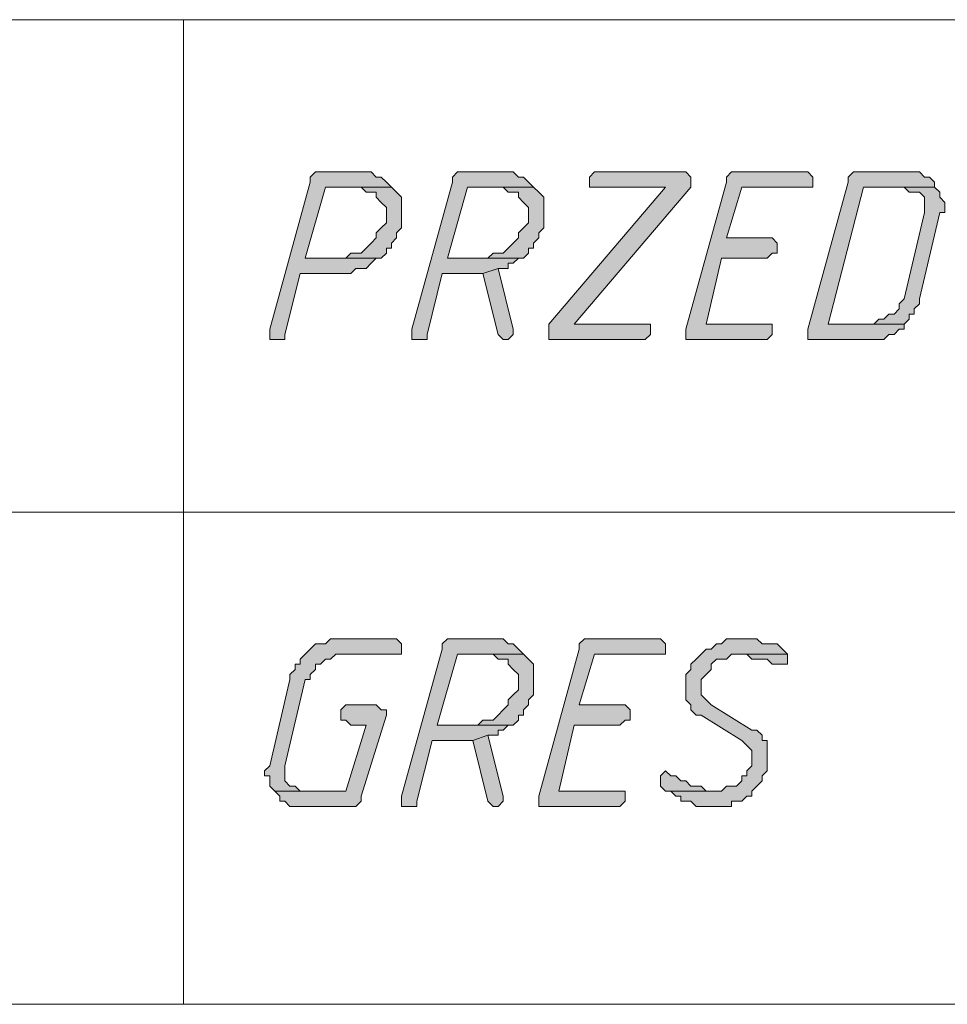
# Model space of a CAD drawing. Header units: inches. Extents: x 1504 to 12593, y -807 to 3183.
# Tile 162 of 256: x 6804 to 6881, y 128 to 210. Entities that reach past the tile are written whole.
import ezdxf

# ---------------------------------------------------------------- set-up
doc = ezdxf.new("R2010")
doc.units = ezdxf.units.IN
doc.header["$MEASUREMENT"] = 0
for name, color, linetype in [('at_Entity', 7, 'Continuous'), ('at_Rect', 7, 'Continuous'), ('at_Solid', 7, 'Continuous')]:
    doc.layers.add(name, color=color, linetype=linetype)

msp = doc.modelspace()

# ---------------------------------------------------------------- hatches: boundary and pattern name
at = {"layer": 'at_Solid', "lineweight": 15}
for points in [[(6832.454, 197.428), (6828.649, 197.428), (6828.225, 197.004), (6828.225, 196.58), (6824.85, 184.329), (6824.85, 183.487), (6826.117, 183.487), (6826.117, 183.905), (6827.383, 188.976), (6831.606, 188.976), (6832.03, 189.4), (6832.872, 189.4), (6833.296, 189.824), (6833.72, 190.243), (6834.139, 190.243), (6827.801, 190.243), (6829.497, 196.156), (6834.987, 196.156), (6834.563, 196.58), (6834.139, 197.004), (6833.72, 197.004), (6833.296, 197.428), (6832.872, 197.428)], [(6844.281, 197.428), (6840.476, 197.428), (6840.052, 197.004), (6840.052, 196.58), (6836.677, 184.329), (6836.677, 183.487), (6837.944, 183.487), (6837.944, 183.905), (6839.21, 188.976), (6842.591, 188.976), (6843.857, 189.4), (6844.699, 189.4), (6844.699, 189.824), (6845.123, 189.824), (6845.542, 190.243), (6845.966, 190.243), (6839.634, 190.243), (6841.319, 196.156), (6846.814, 196.156), (6846.39, 196.58), (6845.966, 197.004), (6845.542, 197.004), (6845.123, 197.428), (6844.699, 197.428)], [(6859.065, 197.428), (6851.879, 197.428), (6851.461, 197.004), (6851.461, 196.156), (6857.798, 196.156), (6848.08, 184.753), (6848.08, 183.487), (6856.102, 183.487), (6856.526, 183.905), (6856.526, 184.753), (6850.194, 184.753), (6859.907, 196.156), (6859.907, 197.004), (6859.483, 197.428)], [(6869.201, 197.428), (6863.288, 197.428), (6862.864, 197.004), (6862.864, 196.58), (6859.483, 184.329), (6859.483, 183.487), (6866.244, 183.487), (6866.663, 183.905), (6866.663, 184.753), (6861.173, 184.753), (6862.44, 190.243), (6866.244, 190.243), (6866.663, 190.667), (6867.087, 190.667), (6867.087, 191.509), (6866.663, 191.933), (6862.864, 191.933), (6864.13, 196.156), (6870.044, 196.156), (6870.044, 197.004), (6869.62, 197.428)], [(6878.071, 197.428), (6873.424, 197.428), (6873, 197.004), (6873, 196.58), (6869.62, 184.329), (6869.62, 183.487), (6875.957, 183.487), (6876.381, 183.905), (6876.805, 183.905), (6877.223, 184.329), (6877.647, 184.329), (6877.647, 184.753), (6871.31, 184.753), (6874.267, 196.156), (6880.18, 196.156), (6880.18, 196.58), (6879.762, 197.004), (6879.338, 197.004), (6878.914, 197.428), (6878.49, 197.428)], [(6834.987, 196.156), (6832.454, 196.156), (6832.872, 195.738), (6833.72, 195.738), (6833.72, 195.314), (6834.139, 194.89), (6834.563, 194.466), (6834.563, 193.2), (6834.139, 192.781), (6833.72, 192.357), (6833.72, 191.933), (6833.296, 191.509), (6832.872, 191.091), (6832.454, 190.667), (6831.606, 190.667), (6831.182, 190.243), (6827.801, 190.243), (6834.139, 190.243), (6834.563, 190.667), (6834.563, 191.091), (6834.987, 191.091), (6834.987, 191.509), (6835.405, 191.933), (6835.405, 192.357), (6835.829, 192.781), (6835.829, 194.048), (6835.829, 195.314), (6835.405, 195.738)], [(6846.814, 196.156), (6844.281, 196.156), (6844.699, 195.738), (6845.542, 195.738), (6845.542, 195.314), (6845.966, 194.89), (6846.39, 194.466), (6846.39, 193.2), (6845.966, 192.781), (6845.542, 192.357), (6845.542, 191.933), (6845.123, 191.509), (6844.699, 191.091), (6844.281, 190.667), (6843.433, 190.667), (6843.009, 190.243), (6839.634, 190.243), (6845.966, 190.243), (6846.39, 190.667), (6846.39, 191.091), (6846.814, 191.091), (6846.814, 191.509), (6847.238, 191.933), (6847.238, 192.357), (6847.656, 192.781), (6847.656, 194.048), (6847.656, 195.314), (6847.238, 195.738)], [(6880.18, 196.156), (6877.647, 196.156), (6878.071, 195.738), (6878.914, 195.738), (6879.338, 195.314), (6879.338, 194.466), (6879.338, 194.048), (6877.647, 186.868), (6877.223, 186.444), (6877.223, 186.02), (6876.805, 185.601), (6876.381, 185.601), (6875.957, 185.177), (6875.539, 185.177), (6875.115, 184.753), (6871.31, 184.753), (6877.647, 184.753), (6878.071, 185.177), (6878.071, 185.601), (6878.49, 185.601), (6878.49, 186.02), (6878.914, 186.444), (6878.914, 186.868), (6880.604, 194.048), (6881.028, 194.048), (6881.028, 194.466), (6881.028, 194.89), (6880.604, 195.314), (6880.604, 195.738)], [(6843.857, 189.4), (6842.591, 188.976), (6843.857, 183.905), (6844.281, 183.487), (6844.699, 183.487), (6845.123, 183.905), (6845.123, 184.329)], [(6834.987, 158.561), (6829.916, 158.561), (6829.497, 158.143), (6828.649, 158.143), (6828.225, 157.719), (6827.801, 157.3), (6827.383, 156.876), (6827.383, 156.452), (6826.959, 156.452), (6826.959, 156.028), (6826.535, 155.604), (6826.535, 155.186), (6824.85, 148.006), (6824.426, 147.582), (6824.426, 147.158), (6824.85, 147.158), (6824.85, 146.316), (6825.269, 145.892), (6827.801, 145.892), (6827.383, 145.892), (6826.959, 146.316), (6826.535, 146.316), (6826.117, 146.74), (6826.117, 147.582), (6826.117, 148.006), (6827.801, 155.186), (6828.225, 155.186), (6828.225, 155.604), (6828.649, 156.028), (6828.649, 156.452), (6829.073, 156.452), (6829.497, 156.876), (6829.916, 156.876), (6830.34, 157.3), (6835.829, 157.3), (6835.829, 158.143), (6835.405, 158.561)], [(6843.433, 158.561), (6839.634, 158.561), (6839.21, 158.143), (6839.21, 157.719), (6835.829, 145.468), (6835.829, 144.625), (6837.096, 144.625), (6837.096, 145.049), (6838.362, 150.115), (6841.743, 150.115), (6843.009, 150.539), (6843.857, 150.539), (6843.857, 150.963), (6844.281, 150.963), (6844.699, 151.381), (6845.123, 151.381), (6838.786, 151.381), (6840.476, 157.3), (6845.966, 157.3), (6845.542, 157.719), (6845.123, 158.143), (6844.699, 158.143), (6844.281, 158.561), (6843.857, 158.561)], [(6856.95, 158.561), (6851.037, 158.561), (6850.613, 158.143), (6850.613, 157.719), (6847.238, 145.468), (6847.238, 144.625), (6853.994, 144.625), (6854.418, 145.049), (6854.418, 145.892), (6848.922, 145.892), (6850.194, 151.381), (6853.994, 151.381), (6854.418, 151.805), (6854.836, 151.805), (6854.836, 152.653), (6854.418, 153.072), (6850.613, 153.072), (6851.879, 157.3), (6857.798, 157.3), (6857.798, 158.143), (6857.374, 158.561)], [(6864.13, 158.561), (6862.864, 158.561), (6862.44, 158.143), (6862.021, 158.143), (6861.597, 157.719), (6861.173, 157.719), (6860.749, 157.3), (6860.331, 156.876), (6859.907, 156.452), (6859.907, 156.028), (6859.483, 155.604), (6859.483, 154.338), (6859.483, 153.496), (6859.907, 153.072), (6859.907, 152.653), (6860.331, 152.229), (6860.749, 152.229), (6864.13, 150.115), (6864.554, 149.697), (6864.978, 149.273), (6864.978, 148.006), (6864.554, 147.582), (6864.554, 147.158), (6864.13, 147.158), (6864.13, 146.74), (6863.706, 146.316), (6862.864, 146.316), (6862.44, 145.892), (6857.798, 145.892), (6858.217, 145.892), (6858.641, 145.468), (6859.065, 145.468), (6859.065, 145.049), (6859.907, 145.049), (6860.331, 144.625), (6863.288, 144.625), (6863.288, 145.049), (6864.13, 145.049), (6864.554, 145.468), (6864.978, 145.468), (6864.978, 145.892), (6865.396, 146.316), (6865.82, 146.74), (6865.82, 147.158), (6866.244, 147.582), (6866.244, 150.115), (6865.82, 150.115), (6865.82, 150.539), (6865.396, 150.963), (6864.978, 150.963), (6861.597, 153.072), (6861.173, 153.496), (6860.749, 153.92), (6860.749, 155.186), (6861.173, 155.604), (6861.597, 156.028), (6861.597, 156.452), (6862.021, 156.876), (6862.864, 156.876), (6863.288, 157.3), (6867.935, 157.3), (6867.511, 157.719), (6867.087, 158.143), (6865.82, 158.143), (6865.396, 158.561), (6864.554, 158.561)], [(6845.966, 157.3), (6843.433, 157.3), (6843.857, 156.876), (6844.699, 156.876), (6844.699, 156.452), (6845.123, 156.028), (6845.542, 155.604), (6845.542, 154.338), (6845.123, 153.92), (6844.699, 153.496), (6844.699, 153.072), (6844.281, 152.653), (6843.857, 152.229), (6843.433, 151.805), (6842.591, 151.805), (6842.167, 151.381), (6838.786, 151.381), (6845.123, 151.381), (6845.542, 151.805), (6845.542, 152.229), (6845.966, 152.229), (6845.966, 152.653), (6846.39, 153.072), (6846.39, 153.496), (6846.814, 153.92), (6846.814, 155.186), (6846.814, 156.452), (6846.39, 156.876)], [(6867.935, 157.3), (6863.706, 157.3), (6864.554, 157.3), (6864.978, 156.876), (6866.244, 156.876), (6866.663, 156.452), (6867.935, 156.452), (6867.935, 156.876)], [(6833.72, 153.072), (6831.182, 153.072), (6830.758, 152.653), (6830.758, 151.805), (6831.182, 151.805), (6831.606, 151.381), (6832.872, 151.381), (6831.182, 145.892), (6825.269, 145.892), (6825.693, 145.468), (6825.693, 145.049), (6826.117, 145.049), (6826.535, 144.625), (6832.03, 144.625), (6832.454, 145.049), (6832.454, 145.468), (6834.563, 152.229), (6834.563, 152.653), (6834.139, 152.653)], [(6843.009, 150.539), (6841.743, 150.115), (6843.009, 145.049), (6843.433, 144.625), (6843.857, 144.625), (6844.281, 145.049), (6844.281, 145.468)], [(6857.798, 147.582), (6857.374, 147.158), (6857.374, 146.316), (6857.798, 145.892), (6862.021, 145.892), (6861.173, 145.892), (6860.749, 146.316), (6859.907, 146.316), (6859.483, 146.74), (6859.065, 146.74), (6858.641, 147.158), (6858.217, 147.158)]]:
    msp.add_hatch(color=7, dxfattribs=at).paths.add_polyline_path(points)

# ---------------------------------------------------------------- linework, layer by layer
at = {"layer": 'at_Entity', "color": 7, "lineweight": 15}
for p, q in [((6817.665, 210.098), (6817.665, 128.151)), ((6828.649, 197.428), (6828.225, 197.004)), ((6828.225, 197.004), (6828.225, 196.58)), ((6832.454, 197.428), (6828.649, 197.428)), ((6832.872, 197.428), (6832.454, 197.428)), ((6833.296, 197.428), (6832.872, 197.428)), ((6833.72, 197.004), (6833.296, 197.428)), ((6834.139, 197.004), (6833.72, 197.004)), ((6834.563, 196.58), (6834.139, 197.004)), ((6840.476, 197.428), (6840.052, 197.004)), ((6840.052, 197.004), (6840.052, 196.58)), ((6844.281, 197.428), (6840.476, 197.428)), ((6844.699, 197.428), (6844.281, 197.428)), ((6845.123, 197.428), (6844.699, 197.428)), ((6845.542, 197.004), (6845.123, 197.428)), ((6845.966, 197.004), (6845.542, 197.004)), ((6846.39, 196.58), (6845.966, 197.004)), ((6851.879, 197.428), (6851.461, 197.004)), ((6851.461, 197.004), (6851.461, 196.156)), ((6859.065, 197.428), (6851.879, 197.428)), ((6859.483, 197.428), (6859.065, 197.428)), ((6859.907, 197.004), (6859.483, 197.428)), ((6859.907, 196.156), (6859.907, 197.004)), ((6859.907, 197.004), (6859.907, 197.004)), ((6863.288, 197.428), (6862.864, 197.004)), ((6862.864, 197.004), (6862.864, 196.58)), ((6869.201, 197.428), (6863.288, 197.428)), ((6869.62, 197.428), (6869.201, 197.428)), ((6870.044, 197.004), (6869.62, 197.428)), ((6870.044, 196.156), (6870.044, 197.004)), ((6873.424, 197.428), (6873, 197.004)), ((6873, 197.004), (6873, 196.58)), ((6878.071, 197.428), (6873.424, 197.428)), ((6878.49, 197.428), (6878.071, 197.428)), ((6878.914, 197.428), (6878.49, 197.428)), ((6879.338, 197.004), (6878.914, 197.428)), ((6879.762, 197.004), (6879.338, 197.004)), ((6880.18, 196.58), (6879.762, 197.004)), ((6828.225, 196.58), (6824.85, 184.329)), ((6827.801, 190.243), (6829.497, 196.156)), ((6829.497, 196.156), (6834.987, 196.156)), ((6834.987, 196.156), (6832.454, 196.156)), ((6832.454, 196.156), (6832.872, 195.738)), ((6834.987, 196.156), (6834.563, 196.58)), ((6834.563, 196.58), (6834.563, 196.58)), ((6835.405, 195.738), (6834.987, 196.156)), ((6840.052, 196.58), (6836.677, 184.329)), ((6839.634, 190.243), (6841.319, 196.156)), ((6841.319, 196.156), (6846.814, 196.156)), ((6846.814, 196.156), (6844.281, 196.156)), ((6844.281, 196.156), (6844.699, 195.738)), ((6846.814, 196.156), (6846.39, 196.58)), ((6846.39, 196.58), (6846.39, 196.58)), ((6847.238, 195.738), (6846.814, 196.156)), ((6857.798, 196.156), (6848.08, 184.753)), ((6850.194, 184.753), (6859.907, 196.156)), ((6851.461, 196.156), (6857.798, 196.156)), ((6862.864, 196.58), (6859.483, 184.329)), ((6862.864, 191.933), (6864.13, 196.156)), ((6864.13, 196.156), (6870.044, 196.156)), ((6873, 196.58), (6869.62, 184.329)), ((6871.31, 184.753), (6874.267, 196.156)), ((6874.267, 196.156), (6880.18, 196.156)), ((6880.18, 196.156), (6877.647, 196.156)), ((6877.647, 196.156), (6878.071, 195.738)), ((6880.18, 196.156), (6880.18, 196.58)), ((6880.18, 196.58), (6880.18, 196.58)), ((6880.604, 195.738), (6880.18, 196.156)), ((6832.872, 195.738), (6833.72, 195.738)), ((6833.72, 195.738), (6833.72, 195.314)), ((6833.72, 195.314), (6834.139, 194.89)), ((6835.829, 195.314), (6835.405, 195.738)), ((6835.405, 195.738), (6835.405, 195.738)), ((6835.829, 194.048), (6835.829, 195.314)), ((6844.699, 195.738), (6845.542, 195.738)), ((6845.542, 195.738), (6845.542, 195.314)), ((6845.542, 195.314), (6845.966, 194.89)), ((6847.656, 195.314), (6847.238, 195.738)), ((6847.238, 195.738), (6847.238, 195.738)), ((6847.656, 194.048), (6847.656, 195.314)), ((6878.071, 195.738), (6878.914, 195.738)), ((6878.914, 195.738), (6879.338, 195.314)), ((6879.338, 195.314), (6879.338, 194.466)), ((6880.604, 195.314), (6880.604, 195.738)), ((6881.028, 194.89), (6880.604, 195.314)), ((6834.139, 194.89), (6834.139, 194.89)), ((6834.139, 194.89), (6834.563, 194.466)), ((6834.563, 194.466), (6834.563, 193.2)), ((6845.966, 194.89), (6845.966, 194.89)), ((6845.966, 194.89), (6846.39, 194.466)), ((6846.39, 194.466), (6846.39, 193.2)), ((6879.338, 194.466), (6879.338, 194.048)), ((6881.028, 194.466), (6881.028, 194.89)), ((6881.028, 194.048), (6881.028, 194.466)), ((6835.829, 192.781), (6835.829, 194.048)), ((6847.656, 192.781), (6847.656, 194.048)), ((6879.338, 194.048), (6877.647, 186.868)), ((6878.914, 186.868), (6880.604, 194.048)), ((6880.604, 194.048), (6881.028, 194.048)), ((6834.139, 192.781), (6833.72, 192.357)), ((6834.563, 193.2), (6834.139, 192.781)), ((6834.139, 192.781), (6834.139, 192.781)), ((6835.405, 192.357), (6835.829, 192.781)), ((6845.966, 192.781), (6845.542, 192.357)), ((6846.39, 193.2), (6845.966, 192.781)), ((6845.966, 192.781), (6845.966, 192.781)), ((6847.238, 192.357), (6847.656, 192.781)), ((6833.72, 191.933), (6833.296, 191.509)), ((6833.72, 192.357), (6833.72, 191.933)), ((6834.987, 191.509), (6835.405, 191.933)), ((6835.405, 191.933), (6835.405, 192.357)), ((6845.542, 191.933), (6845.123, 191.509)), ((6845.542, 192.357), (6845.542, 191.933)), ((6846.814, 191.509), (6847.238, 191.933)), ((6847.238, 191.933), (6847.238, 192.357)), ((6866.663, 191.933), (6862.864, 191.933)), ((6867.087, 191.509), (6866.663, 191.933)), ((6832.872, 191.091), (6832.454, 190.667)), ((6833.296, 191.509), (6832.872, 191.091)), ((6832.872, 191.091), (6832.872, 191.091)), ((6834.563, 190.667), (6834.563, 191.091)), ((6834.563, 191.091), (6834.987, 191.091)), ((6834.987, 191.091), (6834.987, 191.509)), ((6844.699, 191.091), (6844.281, 190.667)), ((6845.123, 191.509), (6844.699, 191.091)), ((6844.699, 191.091), (6844.699, 191.091)), ((6846.39, 190.667), (6846.39, 191.091)), ((6846.39, 191.091), (6846.814, 191.091)), ((6846.814, 191.091), (6846.814, 191.509)), ((6867.087, 190.667), (6867.087, 191.509)), ((6831.182, 190.243), (6827.801, 190.243)), ((6827.801, 190.243), (6834.139, 190.243)), ((6834.139, 190.243), (6827.801, 190.243)), ((6831.606, 190.667), (6831.182, 190.243)), ((6832.454, 190.667), (6831.606, 190.667)), ((6833.296, 189.824), (6833.72, 190.243)), ((6833.72, 190.243), (6834.139, 190.243)), ((6834.139, 190.243), (6834.563, 190.667)), ((6843.009, 190.243), (6839.634, 190.243)), ((6839.634, 190.243), (6845.966, 190.243)), ((6845.966, 190.243), (6839.634, 190.243)), ((6843.433, 190.667), (6843.009, 190.243)), ((6844.281, 190.667), (6843.433, 190.667)), ((6845.123, 189.824), (6845.542, 190.243)), ((6845.542, 190.243), (6845.966, 190.243)), ((6845.966, 190.243), (6846.39, 190.667)), ((6861.173, 184.753), (6862.44, 190.243)), ((6862.44, 190.243), (6866.244, 190.243)), ((6866.244, 190.243), (6866.663, 190.667)), ((6866.663, 190.667), (6867.087, 190.667)), ((6831.606, 188.976), (6832.03, 189.4)), ((6832.03, 189.4), (6832.872, 189.4)), ((6832.872, 189.4), (6833.296, 189.824)), ((6833.296, 189.824), (6833.296, 189.824)), ((6843.857, 189.4), (6842.591, 188.976)), ((6842.591, 188.976), (6843.857, 189.4)), ((6845.123, 184.329), (6843.857, 189.4)), ((6843.857, 189.4), (6844.699, 189.4)), ((6844.699, 189.4), (6844.699, 189.824)), ((6844.699, 189.824), (6845.123, 189.824)), ((6826.117, 183.905), (6827.383, 188.976)), ((6827.383, 188.976), (6831.606, 188.976)), ((6837.944, 183.905), (6839.21, 188.976)), ((6839.21, 188.976), (6842.591, 188.976)), ((6842.591, 188.976), (6843.857, 183.905)), ((6877.647, 186.868), (6877.223, 186.444)), ((6877.647, 186.868), (6877.647, 186.868)), ((6878.914, 186.444), (6878.914, 186.868)), ((6877.223, 186.02), (6876.805, 185.601)), ((6877.223, 186.444), (6877.223, 186.02)), ((6878.49, 186.02), (6878.914, 186.444)), ((6878.49, 185.601), (6878.49, 186.02)), ((6876.381, 185.601), (6875.957, 185.177)), ((6876.805, 185.601), (6876.381, 185.601)), ((6878.071, 185.177), (6878.071, 185.601)), ((6878.071, 185.601), (6878.49, 185.601)), ((6848.08, 184.753), (6848.08, 183.487)), ((6856.526, 184.753), (6850.194, 184.753)), ((6856.526, 183.905), (6856.526, 184.753)), ((6866.663, 184.753), (6861.173, 184.753)), ((6866.663, 183.905), (6866.663, 184.753)), ((6875.115, 184.753), (6871.31, 184.753)), ((6871.31, 184.753), (6877.647, 184.753)), ((6877.647, 184.753), (6871.31, 184.753)), ((6875.539, 185.177), (6875.115, 184.753)), ((6875.957, 185.177), (6875.539, 185.177)), ((6877.647, 184.753), (6878.071, 185.177)), ((6877.647, 184.329), (6877.647, 184.753)), ((6824.85, 184.329), (6824.85, 183.487)), ((6826.117, 183.487), (6826.117, 183.905)), ((6836.677, 184.329), (6836.677, 183.487)), ((6837.944, 183.487), (6837.944, 183.905)), ((6843.857, 183.905), (6843.857, 183.905)), ((6843.857, 183.905), (6844.281, 183.487)), ((6844.699, 183.487), (6845.123, 183.905)), ((6845.123, 183.905), (6845.123, 184.329)), ((6845.123, 184.329), (6845.123, 184.329)), ((6856.102, 183.487), (6856.526, 183.905)), ((6859.483, 184.329), (6859.483, 183.487)), ((6866.244, 183.487), (6866.663, 183.905)), ((6869.62, 184.329), (6869.62, 183.487)), ((6875.957, 183.487), (6876.381, 183.905)), ((6876.381, 183.905), (6876.805, 183.905)), ((6876.805, 183.905), (6877.223, 184.329)), ((6877.223, 184.329), (6877.647, 184.329)), ((6824.85, 183.487), (6826.117, 183.487)), ((6836.677, 183.487), (6837.944, 183.487)), ((6844.281, 183.487), (6844.699, 183.487)), ((6848.08, 183.487), (6856.102, 183.487)), ((6859.483, 183.487), (6866.244, 183.487)), ((6869.62, 183.487), (6875.957, 183.487)), ((6577.745, 169.122), (6979.024, 169.122)), ((6829.916, 158.561), (6829.497, 158.143)), ((6834.987, 158.561), (6829.916, 158.561)), ((6835.405, 158.561), (6834.987, 158.561)), ((6835.829, 158.143), (6835.405, 158.561)), ((6839.634, 158.561), (6839.21, 158.143)), ((6843.433, 158.561), (6839.634, 158.561)), ((6843.857, 158.561), (6843.433, 158.561)), ((6844.281, 158.561), (6843.857, 158.561)), ((6844.699, 158.143), (6844.281, 158.561)), ((6851.037, 158.561), (6850.613, 158.143)), ((6856.95, 158.561), (6851.037, 158.561)), ((6857.374, 158.561), (6856.95, 158.561)), ((6857.798, 158.143), (6857.374, 158.561)), ((6862.864, 158.561), (6862.44, 158.143)), ((6864.13, 158.561), (6862.864, 158.561)), ((6864.554, 158.561), (6864.13, 158.561)), ((6865.396, 158.561), (6864.554, 158.561)), ((6865.82, 158.143), (6865.396, 158.561)), ((6828.225, 157.719), (6827.801, 157.3)), ((6828.649, 158.143), (6828.225, 157.719)), ((6828.225, 157.719), (6828.225, 157.719)), ((6829.497, 158.143), (6828.649, 158.143)), ((6835.829, 157.3), (6835.829, 158.143)), ((6839.21, 157.719), (6835.829, 145.468)), ((6839.21, 158.143), (6839.21, 157.719)), ((6845.123, 158.143), (6844.699, 158.143)), ((6845.542, 157.719), (6845.123, 158.143)), ((6845.966, 157.3), (6845.542, 157.719)), ((6845.542, 157.719), (6845.542, 157.719)), ((6850.613, 157.719), (6847.238, 145.468)), ((6850.613, 158.143), (6850.613, 157.719)), ((6857.798, 157.3), (6857.798, 158.143)), ((6861.173, 157.719), (6860.749, 157.3)), ((6861.597, 157.719), (6861.173, 157.719)), ((6862.021, 158.143), (6861.597, 157.719)), ((6862.44, 158.143), (6862.021, 158.143)), ((6867.087, 158.143), (6865.82, 158.143)), ((6867.511, 157.719), (6867.087, 158.143)), ((6867.935, 157.3), (6867.511, 157.719)), ((6867.511, 157.719), (6867.511, 157.719)), ((6827.801, 157.3), (6827.383, 156.876)), ((6827.383, 156.876), (6827.383, 156.452)), ((6829.073, 156.452), (6829.497, 156.876)), ((6829.497, 156.876), (6829.916, 156.876)), ((6829.916, 156.876), (6830.34, 157.3)), ((6830.34, 157.3), (6835.829, 157.3)), ((6838.786, 151.381), (6840.476, 157.3)), ((6840.476, 157.3), (6845.966, 157.3)), ((6845.966, 157.3), (6843.433, 157.3)), ((6843.433, 157.3), (6843.857, 156.876)), ((6843.857, 156.876), (6844.699, 156.876)), ((6844.699, 156.876), (6844.699, 156.452)), ((6846.39, 156.876), (6845.966, 157.3)), ((6846.814, 156.452), (6846.39, 156.876)), ((6846.39, 156.876), (6846.39, 156.876)), ((6850.613, 153.072), (6851.879, 157.3)), ((6851.879, 157.3), (6857.798, 157.3)), ((6860.331, 156.876), (6859.907, 156.452)), ((6860.749, 157.3), (6860.331, 156.876)), ((6860.331, 156.876), (6860.331, 156.876)), ((6860.749, 157.3), (6860.749, 157.3)), ((6861.597, 156.452), (6862.021, 156.876)), ((6862.021, 156.876), (6862.864, 156.876)), ((6862.864, 156.876), (6863.288, 157.3)), ((6863.288, 157.3), (6867.935, 157.3)), ((6867.935, 157.3), (6863.706, 157.3)), ((6863.706, 157.3), (6864.554, 157.3)), ((6864.554, 157.3), (6864.978, 156.876)), ((6864.978, 156.876), (6866.244, 156.876)), ((6866.244, 156.876), (6866.663, 156.452)), ((6867.935, 156.876), (6867.935, 157.3)), ((6867.935, 156.452), (6867.935, 156.876)), ((6826.959, 156.028), (6826.535, 155.604)), ((6827.383, 156.452), (6826.959, 156.452)), ((6826.959, 156.452), (6826.959, 156.028)), ((6828.225, 155.604), (6828.649, 156.028)), ((6828.649, 156.028), (6828.649, 156.452)), ((6828.649, 156.452), (6829.073, 156.452)), ((6844.699, 156.452), (6845.123, 156.028)), ((6845.123, 156.028), (6845.123, 156.028)), ((6845.123, 156.028), (6845.542, 155.604)), ((6846.814, 155.186), (6846.814, 156.452)), ((6859.907, 156.028), (6859.483, 155.604)), ((6859.907, 156.452), (6859.907, 156.028)), ((6861.173, 155.604), (6861.597, 156.028)), ((6861.597, 156.028), (6861.597, 156.452)), ((6866.663, 156.452), (6867.935, 156.452)), ((6826.535, 155.186), (6824.85, 148.006)), ((6826.117, 148.006), (6827.801, 155.186)), ((6826.535, 155.604), (6826.535, 155.186)), ((6827.801, 155.186), (6828.225, 155.186)), ((6828.225, 155.186), (6828.225, 155.604)), ((6845.542, 155.604), (6845.542, 154.338)), ((6846.814, 153.92), (6846.814, 155.186)), ((6859.483, 155.604), (6859.483, 154.338)), ((6860.749, 155.186), (6861.173, 155.604)), ((6860.749, 153.92), (6860.749, 155.186)), ((6861.173, 155.604), (6861.173, 155.604)), ((6845.542, 154.338), (6845.123, 153.92)), ((6859.483, 154.338), (6859.483, 153.496)), ((6845.123, 153.92), (6844.699, 153.496)), ((6844.699, 153.496), (6844.699, 153.072)), ((6845.123, 153.92), (6845.123, 153.92)), ((6846.39, 153.496), (6846.814, 153.92)), ((6846.39, 153.072), (6846.39, 153.496)), ((6859.483, 153.496), (6859.907, 153.072)), ((6861.173, 153.496), (6860.749, 153.92)), ((6861.597, 153.072), (6861.173, 153.496)), ((6861.173, 153.496), (6861.173, 153.496)), ((6831.182, 153.072), (6830.758, 152.653)), ((6830.758, 152.653), (6830.758, 151.805)), ((6833.72, 153.072), (6831.182, 153.072)), ((6834.139, 152.653), (6833.72, 153.072)), ((6834.563, 152.653), (6834.139, 152.653)), ((6834.563, 152.229), (6834.563, 152.653)), ((6844.281, 152.653), (6843.857, 152.229)), ((6844.699, 153.072), (6844.281, 152.653)), ((6845.966, 152.653), (6846.39, 153.072)), ((6845.966, 152.229), (6845.966, 152.653)), ((6854.418, 153.072), (6850.613, 153.072)), ((6854.836, 152.653), (6854.418, 153.072)), ((6854.836, 151.805), (6854.836, 152.653)), ((6859.907, 153.072), (6859.907, 152.653)), ((6859.907, 152.653), (6860.331, 152.229)), ((6864.978, 150.963), (6861.597, 153.072)), ((6830.758, 151.805), (6831.182, 151.805)), ((6831.182, 151.805), (6831.606, 151.381)), ((6832.454, 145.468), (6834.563, 152.229)), ((6842.591, 151.805), (6842.167, 151.381)), ((6843.433, 151.805), (6842.591, 151.805)), ((6843.857, 152.229), (6843.433, 151.805)), ((6843.857, 152.229), (6843.857, 152.229)), ((6845.123, 151.381), (6845.542, 151.805)), ((6845.542, 151.805), (6845.542, 152.229)), ((6845.542, 152.229), (6845.966, 152.229)), ((6853.994, 151.381), (6854.418, 151.805)), ((6854.418, 151.805), (6854.836, 151.805)), ((6860.331, 152.229), (6860.749, 152.229)), ((6860.749, 152.229), (6864.13, 150.115)), ((6832.872, 151.381), (6831.182, 145.892)), ((6831.606, 151.381), (6832.872, 151.381)), ((6842.167, 151.381), (6838.786, 151.381)), ((6838.786, 151.381), (6845.123, 151.381)), ((6845.123, 151.381), (6838.786, 151.381)), ((6843.857, 150.539), (6843.857, 150.963)), ((6843.857, 150.963), (6844.281, 150.963)), ((6844.281, 150.963), (6844.699, 151.381)), ((6844.699, 151.381), (6845.123, 151.381)), ((6848.922, 145.892), (6850.194, 151.381)), ((6850.194, 151.381), (6853.994, 151.381)), ((6865.396, 150.963), (6864.978, 150.963)), ((6865.82, 150.539), (6865.396, 150.963)), ((6837.096, 145.049), (6838.362, 150.115)), ((6838.362, 150.115), (6841.743, 150.115)), ((6843.009, 150.539), (6841.743, 150.115)), ((6841.743, 150.115), (6843.009, 150.539)), ((6841.743, 150.115), (6843.009, 145.049)), ((6844.281, 145.468), (6843.009, 150.539)), ((6843.009, 150.539), (6843.857, 150.539)), ((6864.13, 150.115), (6864.554, 149.697)), ((6865.82, 150.115), (6865.82, 150.539)), ((6866.244, 150.115), (6865.82, 150.115)), ((6866.244, 147.582), (6866.244, 150.115)), ((6864.554, 149.697), (6864.554, 149.697)), ((6864.554, 149.697), (6864.978, 149.273)), ((6864.978, 149.273), (6864.978, 148.006)), ((6824.85, 148.006), (6824.426, 147.582)), ((6824.426, 147.582), (6824.426, 147.158)), ((6824.85, 148.006), (6824.85, 148.006)), ((6826.117, 147.582), (6826.117, 148.006)), ((6826.117, 146.74), (6826.117, 147.582)), ((6857.798, 147.582), (6857.374, 147.158)), ((6857.798, 147.582), (6857.798, 147.582)), ((6858.217, 147.158), (6857.798, 147.582)), ((6864.978, 148.006), (6864.554, 147.582)), ((6864.554, 147.582), (6864.554, 147.158)), ((6865.82, 147.158), (6866.244, 147.582)), ((6824.426, 147.158), (6824.85, 147.158)), ((6824.85, 147.158), (6824.85, 146.316)), ((6826.535, 146.316), (6826.117, 146.74)), ((6857.374, 147.158), (6857.374, 146.316)), ((6858.641, 147.158), (6858.217, 147.158)), ((6859.065, 146.74), (6858.641, 147.158)), ((6859.483, 146.74), (6859.065, 146.74)), ((6859.907, 146.316), (6859.483, 146.74)), ((6864.13, 146.74), (6863.706, 146.316)), ((6864.554, 147.158), (6864.13, 147.158)), ((6864.13, 147.158), (6864.13, 146.74)), ((6865.396, 146.316), (6865.82, 146.74)), ((6865.82, 146.74), (6865.82, 147.158)), ((6824.85, 146.316), (6824.85, 146.316)), ((6824.85, 146.316), (6825.269, 145.892)), ((6831.182, 145.892), (6825.269, 145.892)), ((6825.269, 145.892), (6825.693, 145.468)), ((6825.269, 145.892), (6827.801, 145.892)), ((6826.959, 146.316), (6826.535, 146.316)), ((6827.383, 145.892), (6826.959, 146.316)), ((6827.801, 145.892), (6827.383, 145.892)), ((6854.418, 145.892), (6848.922, 145.892)), ((6854.418, 145.049), (6854.418, 145.892)), ((6857.374, 146.316), (6857.374, 146.316)), ((6857.374, 146.316), (6857.798, 145.892)), ((6857.798, 145.892), (6862.021, 145.892)), ((6862.44, 145.892), (6857.798, 145.892)), ((6857.798, 145.892), (6858.217, 145.892)), ((6858.217, 145.892), (6858.641, 145.468)), ((6860.749, 146.316), (6859.907, 146.316)), ((6861.173, 145.892), (6860.749, 146.316)), ((6862.021, 145.892), (6861.173, 145.892)), ((6862.864, 146.316), (6862.44, 145.892)), ((6863.706, 146.316), (6862.864, 146.316)), ((6864.978, 145.892), (6865.396, 146.316)), ((6864.978, 145.468), (6864.978, 145.892)), ((6865.396, 146.316), (6865.396, 146.316)), ((6825.693, 145.468), (6825.693, 145.049)), ((6825.693, 145.049), (6826.117, 145.049)), ((6826.117, 145.049), (6826.535, 144.625)), ((6832.03, 144.625), (6832.454, 145.049)), ((6832.454, 145.049), (6832.454, 145.468)), ((6835.829, 145.468), (6835.829, 144.625)), ((6837.096, 144.625), (6837.096, 145.049)), ((6843.009, 145.049), (6843.009, 145.049)), ((6843.009, 145.049), (6843.433, 144.625)), ((6843.857, 144.625), (6844.281, 145.049)), ((6844.281, 145.049), (6844.281, 145.468)), ((6844.281, 145.468), (6844.281, 145.468)), ((6847.238, 145.468), (6847.238, 144.625)), ((6853.994, 144.625), (6854.418, 145.049)), ((6858.641, 145.468), (6859.065, 145.468)), ((6859.065, 145.468), (6859.065, 145.049)), ((6859.065, 145.049), (6859.907, 145.049)), ((6859.907, 145.049), (6860.331, 144.625)), ((6863.288, 144.625), (6863.288, 145.049)), ((6863.288, 145.049), (6864.13, 145.049)), ((6864.13, 145.049), (6864.554, 145.468)), ((6864.554, 145.468), (6864.978, 145.468)), ((6826.535, 144.625), (6832.03, 144.625)), ((6835.829, 144.625), (6837.096, 144.625)), ((6843.433, 144.625), (6843.857, 144.625)), ((6847.238, 144.625), (6853.994, 144.625)), ((6860.331, 144.625), (6863.288, 144.625))]:
    msp.add_line(p, q, dxfattribs=at)
at = {"layer": 'at_Rect', "color": 7, "lineweight": 15}
for p, q in [((6732.764, 210.098), (6979.024, 210.098)), ((6979.024, 128.151), (6732.764, 128.151))]:
    msp.add_line(p, q, dxfattribs=at)

doc.saveas('drawing.dxf')
